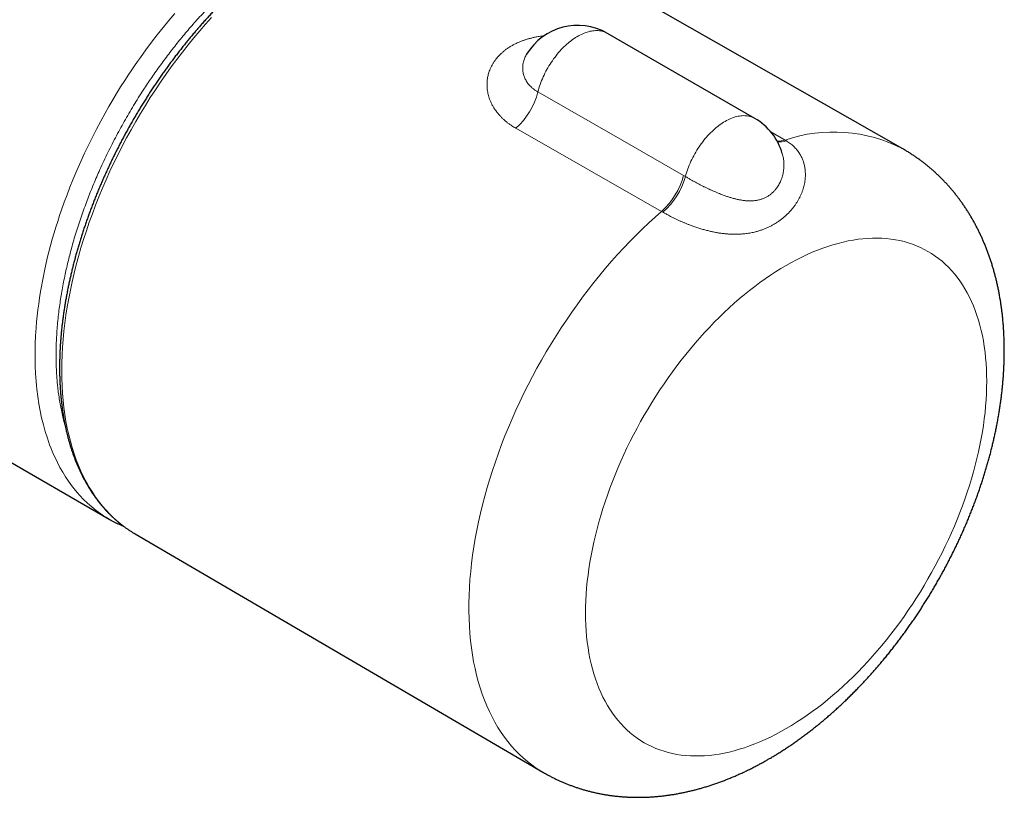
# Model space of a CAD drawing. Header units: millimetres. Extents: x 8 to 818, y 12 to 393.
# Tile 11 of 15: x 752 to 818, y 22 to 75. Entities that reach past the tile are written whole.
import ezdxf

# ---------------------------------------------------------------- set-up
doc = ezdxf.new("R2010")
doc.units = ezdxf.units.MM

msp = doc.modelspace()

# ---------------------------------------------------------------- linework, layer by layer
at = {"color": 7, "linetype": 'Continuous', "lineweight": 30}
for p, q in [((810.925, 65.983), (783.378, 81.69)), ((800.994, 68.022), (791.095, 73.737)), ((711.995, 67.457), (757.631, 41.111)), ((759.301, 40.162), (759.378, 40.116)), ((759.378, 40.116), (786.755, 24.116))]:
    msp.add_line(p, q, dxfattribs=at)
at = {"color": 252, "linetype": 'Continuous', "lineweight": 0}
for p, q in [((794.732, 61.783), (784.945, 67.362)), ((802.069, 67.116), (803.023, 66.569)), ((803.023, 66.569), (803.107, 66.52)), ((796.206, 64.194), (796.331, 64.121)), ((794.816, 61.733), (794.732, 61.783))]:
    msp.add_line(p, q, dxfattribs=at)
at = {"color": 252, "linetype": 'Continuous', "lineweight": 0, "flags": 128}
for points in [[(757.632, 41.111), (757.449, 41.22), (757.26, 41.339), (757.075, 41.464), (756.765, 41.689), (756.465, 41.93), (756.173, 42.187), (755.892, 42.459), (755.685, 42.676), (755.484, 42.901), (755.289, 43.136), (755.1, 43.379), (754.895, 43.663), (754.698, 43.957), (754.509, 44.262), (754.328, 44.578), (754.157, 44.905), (753.994, 45.241), (753.898, 45.453), (753.805, 45.669), (753.716, 45.889), (753.63, 46.112), (753.478, 46.544), (753.338, 46.987), (753.21, 47.443), (753.095, 47.911), (752.996, 48.378), (752.909, 48.854), (752.834, 49.342), (752.772, 49.839), (752.745, 50.101), (752.721, 50.364), (752.7, 50.631), (752.683, 50.899), (752.662, 51.39), (752.651, 51.888), (752.652, 52.393), (752.664, 52.907), (752.688, 53.427), (752.723, 53.953), (752.757, 54.353), (752.797, 54.757), (752.844, 55.163), (752.897, 55.573), (752.956, 55.985), (753.022, 56.4), (753.081, 56.745), (753.145, 57.091), (753.213, 57.439), (753.286, 57.788), (753.378, 58.209), (753.477, 58.631), (753.582, 59.054), (753.694, 59.48), (753.811, 59.907), (753.935, 60.334), (754.053, 60.723), (754.175, 61.111), (754.303, 61.501), (754.435, 61.89), (754.613, 62.394), (754.799, 62.897), (754.994, 63.4), (755.195, 63.903), (755.453, 64.518), (755.723, 65.132), (755.973, 65.679), (756.233, 66.223), (756.5, 66.765), (756.778, 67.306), (757.064, 67.845), (757.358, 68.379), (757.611, 68.824), (757.869, 69.265), (758.132, 69.703), (758.402, 70.139), (758.677, 70.572), (758.957, 71), (759.147, 71.284), (759.339, 71.566), (759.533, 71.846), (759.729, 72.124), (760.098, 72.635), (760.475, 73.139), (760.857, 73.635), (761.249, 74.125), (761.646, 74.607), (762.049, 75.08)], [(764.512, 74.801), (764.109, 74.353), (763.71, 73.896), (763.317, 73.43), (762.929, 72.956), (762.548, 72.473), (762.172, 71.982), (761.802, 71.484), (761.44, 70.978), (761.083, 70.466), (760.735, 69.947), (760.393, 69.421), (760.059, 68.89), (759.733, 68.354), (759.414, 67.812), (759.104, 67.265), (758.803, 66.714), (758.51, 66.16), (758.226, 65.601), (757.951, 65.039), (757.685, 64.475), (757.428, 63.908), (757.181, 63.339), (756.944, 62.768), (756.717, 62.196), (756.5, 61.623), (756.293, 61.049), (756.097, 60.476), (755.911, 59.902), (755.735, 59.33), (755.571, 58.758), (755.417, 58.188), (755.274, 57.62), (755.142, 57.054), (755.022, 56.49), (754.912, 55.93), (754.814, 55.373), (754.728, 54.819), (754.652, 54.27), (754.589, 53.726), (754.536, 53.186), (754.496, 52.652), (754.467, 52.123), (754.449, 51.6), (754.443, 51.084), (754.449, 50.574), (754.467, 50.071), (754.496, 49.576), (754.536, 49.089), (754.589, 48.609), (754.652, 48.138), (754.728, 47.676), (754.814, 47.223), (754.912, 46.779), (755.022, 46.345), (755.142, 45.921), (755.274, 45.507), (755.417, 45.104), (755.571, 44.711), (755.735, 44.329), (755.911, 43.959), (756.097, 43.601), (756.293, 43.254), (756.5, 42.919), (756.717, 42.597), (756.944, 42.287), (757.181, 41.99), (757.428, 41.706), (757.685, 41.435), (757.951, 41.177), (758.226, 40.933), (758.51, 40.703), (758.803, 40.486), (759.104, 40.284), (759.301, 40.162)], [(791.095, 73.737), (791.092, 73.738), (791.021, 73.776), (790.948, 73.81), (790.872, 73.839), (790.795, 73.864), (790.715, 73.885), (790.633, 73.901), (790.549, 73.913), (790.464, 73.921), (790.377, 73.924), (790.288, 73.923), (790.198, 73.917), (790.107, 73.907), (790.014, 73.892), (789.92, 73.873), (789.826, 73.85), (789.73, 73.822), (789.633, 73.79), (789.536, 73.754), (789.439, 73.713), (789.341, 73.668), (789.242, 73.62), (789.144, 73.567), (789.045, 73.51), (788.947, 73.449), (788.849, 73.384), (788.751, 73.316), (788.653, 73.244), (788.556, 73.168), (788.459, 73.088), (788.364, 73.006), (788.269, 72.92), (788.175, 72.83), (788.083, 72.738), (787.991, 72.643), (787.901, 72.545), (787.812, 72.444), (787.725, 72.34), (787.64, 72.234), (787.556, 72.125), (787.475, 72.015), (787.395, 71.902), (787.317, 71.787), (787.241, 71.67), (787.168, 71.552), (787.097, 71.432), (787.029, 71.31), (786.963, 71.188), (786.899, 71.064), (786.838, 70.939), (786.78, 70.814), (786.725, 70.688), (786.673, 70.561), (786.623, 70.434), (786.577, 70.307), (786.533, 70.18), (786.493, 70.053), (786.456, 69.926), (786.422, 69.799)], [(786.422, 69.799), (792.085, 66.555), (796.206, 64.194)], [(800.994, 68.022), (800.966, 68.038), (800.893, 68.074), (800.819, 68.107), (800.742, 68.135), (800.663, 68.158), (800.582, 68.177), (800.499, 68.192), (800.414, 68.202), (800.327, 68.208), (800.239, 68.209), (800.149, 68.206), (800.058, 68.198), (799.966, 68.186), (799.872, 68.169), (799.777, 68.148), (799.681, 68.123), (799.585, 68.093), (799.487, 68.058), (799.389, 68.02), (799.291, 67.977), (799.192, 67.93), (799.093, 67.879), (798.994, 67.824), (798.895, 67.765), (798.796, 67.701), (798.697, 67.634), (798.599, 67.564), (798.501, 67.489), (798.404, 67.411), (798.307, 67.329), (798.211, 67.244), (798.116, 67.156), (798.023, 67.064), (797.93, 66.97), (797.839, 66.872), (797.749, 66.772), (797.661, 66.669), (797.574, 66.563), (797.49, 66.455), (797.406, 66.344), (797.325, 66.231), (797.246, 66.117), (797.17, 66), (797.095, 65.881), (797.023, 65.761), (796.953, 65.64), (796.885, 65.517), (796.821, 65.393), (796.758, 65.268), (796.699, 65.142), (796.643, 65.015), (796.589, 64.888), (796.538, 64.76), (796.491, 64.632), (796.446, 64.504), (796.405, 64.376), (796.366, 64.248), (796.331, 64.121)], [(786.755, 24.116), (786.622, 24.195), (786.314, 24.393), (786.015, 24.605), (785.724, 24.831), (785.443, 25.071), (785.17, 25.325), (784.907, 25.592), (784.654, 25.872), (784.411, 26.166), (784.177, 26.473), (783.954, 26.792), (783.74, 27.124), (783.537, 27.468), (783.345, 27.824), (783.164, 28.193), (782.993, 28.572), (782.833, 28.963), (782.684, 29.365), (782.546, 29.778), (782.42, 30.201), (782.304, 30.635), (782.201, 31.078), (782.108, 31.531), (782.027, 31.993), (781.958, 32.464), (781.9, 32.944), (781.854, 33.432), (781.82, 33.928), (781.798, 34.432), (781.787, 34.943), (781.788, 35.461), (781.8, 35.985), (781.825, 36.516), (781.861, 37.052), (781.909, 37.594), (781.968, 38.142), (782.039, 38.693), (782.122, 39.25), (782.216, 39.81), (782.321, 40.374), (782.438, 40.941), (782.567, 41.51), (782.706, 42.082), (782.857, 42.657), (783.018, 43.233), (783.191, 43.81), (783.374, 44.387), (783.568, 44.966), (783.773, 45.544), (783.987, 46.122), (784.212, 46.7), (784.448, 47.276), (784.693, 47.85), (784.947, 48.423), (785.212, 48.993), (785.486, 49.561), (785.769, 50.125), (786.061, 50.686), (786.361, 51.243), (786.671, 51.796), (786.988, 52.344), (787.314, 52.887), (787.648, 53.425), (787.99, 53.957), (788.339, 54.483), (788.695, 55.002), (789.059, 55.515), (789.429, 56.02), (789.805, 56.518), (790.188, 57.008), (790.577, 57.489), (790.971, 57.962), (791.371, 58.426), (791.776, 58.881), (792.186, 59.327), (792.601, 59.762), (793.019, 60.188), (793.442, 60.603), (793.869, 61.007), (794.299, 61.401), (794.732, 61.783)], [(803.093, 27.039), (803.446, 27.248), (803.798, 27.467), (804.15, 27.697), (804.501, 27.937), (804.851, 28.187), (805.2, 28.447), (805.548, 28.716), (805.894, 28.995), (806.238, 29.284), (806.579, 29.581), (806.919, 29.888), (807.256, 30.203), (807.59, 30.527), (807.921, 30.859), (808.248, 31.199), (808.572, 31.547), (808.892, 31.902), (809.209, 32.265), (809.521, 32.634), (809.828, 33.011), (810.132, 33.394), (810.43, 33.784), (810.723, 34.179), (811.011, 34.581), (811.294, 34.987), (811.571, 35.399), (811.842, 35.816), (812.107, 36.238), (812.366, 36.664), (812.618, 37.094), (812.864, 37.528), (813.104, 37.965), (813.336, 38.405), (813.562, 38.848), (813.78, 39.294), (813.991, 39.742), (814.195, 40.193), (814.391, 40.644), (814.579, 41.097), (814.759, 41.551), (814.932, 42.006), (815.096, 42.461), (815.252, 42.917), (815.399, 43.372), (815.539, 43.826), (815.669, 44.28), (815.791, 44.732), (815.905, 45.184), (816.009, 45.633), (816.105, 46.08), (816.192, 46.525), (816.27, 46.967), (816.338, 47.406), (816.398, 47.842), (816.449, 48.274), (816.49, 48.703), (816.522, 49.127), (816.546, 49.546), (816.559, 49.961), (816.564, 50.371), (816.559, 50.776), (816.546, 51.175), (816.522, 51.568), (816.49, 51.955), (816.449, 52.335), (816.398, 52.709), (816.338, 53.076), (816.27, 53.435), (816.192, 53.788), (816.105, 54.132), (816.009, 54.469), (815.905, 54.798), (815.791, 55.118), (815.669, 55.429), (815.539, 55.732), (815.399, 56.026), (815.252, 56.311), (815.096, 56.586), (814.932, 56.851), (814.759, 57.107), (814.579, 57.353), (814.391, 57.589), (814.195, 57.814), (813.991, 58.029), (813.78, 58.234), (813.562, 58.428), (813.336, 58.611), (813.104, 58.783), (812.864, 58.943), (812.618, 59.093), (812.366, 59.231), (812.107, 59.358), (811.842, 59.474), (811.571, 59.578), (811.294, 59.67), (811.011, 59.75), (810.723, 59.819), (810.43, 59.876), (810.132, 59.921), (809.828, 59.955), (809.521, 59.976), (809.209, 59.985), (808.892, 59.983), (808.572, 59.969), (808.248, 59.942), (807.921, 59.904), (807.59, 59.854), (807.256, 59.792), (806.919, 59.718), (806.579, 59.633), (806.238, 59.536), (805.894, 59.427), (805.548, 59.307), (805.2, 59.175), (804.851, 59.032), (804.501, 58.878), (804.15, 58.713), (803.798, 58.536), (803.446, 58.349), (803.093, 58.15), (802.74, 57.941), (802.388, 57.722), (802.036, 57.492), (801.685, 57.252), (801.335, 57.002), (800.986, 56.742), (800.638, 56.473), (800.292, 56.194), (799.948, 55.905), (799.606, 55.608), (799.267, 55.301), (798.93, 54.986), (798.596, 54.662), (798.265, 54.33), (797.938, 53.99), (797.614, 53.642), (797.293, 53.287), (796.977, 52.924), (796.665, 52.555), (796.357, 52.178), (796.054, 51.795), (795.756, 51.405), (795.463, 51.01), (795.175, 50.608), (794.892, 50.202), (794.615, 49.79), (794.344, 49.373), (794.079, 48.951), (793.82, 48.525), (793.567, 48.095), (793.321, 47.661), (793.082, 47.224), (792.849, 46.784), (792.624, 46.341), (792.406, 45.895), (792.195, 45.447), (791.991, 44.996), (791.795, 44.545), (791.607, 44.092), (791.427, 43.638), (791.254, 43.183), (791.09, 42.728), (790.934, 42.272), (790.786, 41.817), (790.647, 41.363), (790.517, 40.909), (790.395, 40.457), (790.281, 40.005), (790.177, 39.556), (790.081, 39.109), (789.994, 38.664), (789.916, 38.222), (789.847, 37.783), (789.788, 37.347), (789.737, 36.915), (789.696, 36.486), (789.663, 36.062), (789.64, 35.643), (789.626, 35.228), (789.622, 34.818), (789.626, 34.413), (789.64, 34.014), (789.663, 33.621), (789.696, 33.234), (789.737, 32.854), (789.788, 32.48), (789.847, 32.113), (789.916, 31.754), (789.994, 31.401), (790.081, 31.057), (790.177, 30.72), (790.281, 30.391), (790.395, 30.071), (790.517, 29.76), (790.647, 29.457), (790.786, 29.163), (790.934, 28.878), (791.09, 28.603), (791.254, 28.338), (791.427, 28.082), (791.607, 27.836), (791.795, 27.6), (791.991, 27.375), (792.195, 27.16), (792.406, 26.955), (792.624, 26.761), (792.849, 26.578), (793.082, 26.406), (793.321, 26.246), (793.567, 26.096), (793.82, 25.958), (794.079, 25.831), (794.344, 25.715), (794.615, 25.611), (794.892, 25.519), (795.175, 25.438), (795.463, 25.37), (795.756, 25.313), (796.054, 25.268), (796.357, 25.234), (796.665, 25.213), (796.977, 25.204), (797.293, 25.206), (797.614, 25.22), (797.938, 25.247), (798.265, 25.285), (798.596, 25.335), (798.93, 25.397), (799.267, 25.471), (799.606, 25.556), (799.948, 25.653), (800.292, 25.762), (800.638, 25.882), (800.986, 26.014), (801.335, 26.157), (801.685, 26.311), (802.036, 26.476), (802.388, 26.653), (802.74, 26.84), (803.093, 27.039)]]:
    msp.add_lwpolyline(points, dxfattribs=at)
at = {"color": 7, "linetype": 'Continuous', "lineweight": 30}
for centre, start, end in [((789.095, 70.272), 60.00268, 148.98771), ((798.994, 64.558), 16.1453, 60.00268)]:
    msp.add_arc(centre, 4, start, end, dxfattribs=at)
at = {"color": 252, "linetype": 'Continuous', "lineweight": 0}
for centre, radius, start, end in [((781.649, 71.026), 4.928, 311.96435, 345.58027), ((806.291, 57.056), 10.058, 62.5642, 108.95853), ((802.592, 67.992), 1.487, 265.9123, 286.84966), ((802.672, 67.883), 1.431, 263.56546, 287.68447), ((791.439, 65.451), 4.93, 311.92135, 345.23591), ((791.52, 65.5), 5.005, 311.18731, 344.00717)]:
    msp.add_arc(centre, radius, start, end, dxfattribs=at)
for points, knots in [([(790.749, 89.132), (790.446, 89.027), (789.84, 88.816), (788.827, 88.454), (787.711, 88.045), (786.49, 87.586), (785.255, 87.108), (784.003, 86.611), (782.737, 86.094), (781.454, 85.557), (780.156, 85), (778.843, 84.421), (777.564, 83.843), (776.321, 83.269), (775.112, 82.699), (774.031, 82.178), (773.079, 81.711), (772.336, 81.341), (771.675, 81.011), (771.139, 80.738), (770.644, 80.472), (770.193, 80.214), (769.741, 79.941), (769.302, 79.662), (768.878, 79.378), (768.466, 79.092), (768.045, 78.786), (767.614, 78.46), (767.173, 78.112), (766.735, 77.752), (766.332, 77.407), (765.963, 77.08), (765.628, 76.774), (765.278, 76.446), (764.915, 76.094), (764.539, 75.717), (764.166, 75.331), (763.797, 74.937), (763.44, 74.544), (763.096, 74.153), (762.763, 73.764), (762.434, 73.369), (762.109, 72.967), (761.787, 72.557), (761.469, 72.141), (761.156, 71.718), (760.853, 71.299), (760.56, 70.882), (760.278, 70.468), (759.98, 70.02), (759.668, 69.536), (759.344, 69.016), (759.028, 68.491), (758.721, 67.96), (758.417, 67.418), (758.119, 66.866), (757.827, 66.302), (757.544, 65.734), (757.271, 65.164), (757.021, 64.62), (756.793, 64.103), (756.586, 63.613), (756.385, 63.123), (756.193, 62.631), (756.002, 62.123), (755.813, 61.598), (755.629, 61.056), (755.454, 60.514), (755.289, 59.973), (755.14, 59.455), (755.007, 58.96), (754.887, 58.489), (754.776, 58.02), (754.669, 57.535), (754.566, 57.035), (754.471, 56.521), (754.385, 56.01), (754.309, 55.503), (754.241, 54.979), (754.182, 54.44), (754.133, 53.887), (754.098, 53.357), (754.075, 52.85), (754.064, 52.366), (754.064, 51.887), (754.074, 51.414), (754.093, 50.97), (754.121, 50.553), (754.156, 50.162), (754.201, 49.748), (754.259, 49.314), (754.332, 48.862), (754.417, 48.418), (754.513, 47.984), (754.603, 47.619), (754.666, 47.404), (754.689, 47.326)], [0, 0, 0, 0, 0.018303, 0.036605, 0.061053, 0.085502, 0.10995, 0.135218, 0.160486, 0.185754, 0.211858, 0.237963, 0.264067, 0.28802, 0.311973, 0.335925, 0.352232, 0.368538, 0.379995, 0.391451, 0.400366, 0.409285, 0.418205, 0.42712, 0.435277, 0.443434, 0.451591, 0.460428, 0.469268, 0.478108, 0.486944, 0.493832, 0.50072, 0.507608, 0.515519, 0.523433, 0.531349, 0.539263, 0.547174, 0.554546, 0.561919, 0.569293, 0.576665, 0.584099, 0.591535, 0.598971, 0.606406, 0.613433, 0.620462, 0.627489, 0.636045, 0.644606, 0.653169, 0.66173, 0.670286, 0.679163, 0.688045, 0.696928, 0.70581, 0.714686, 0.722211, 0.729739, 0.737269, 0.744797, 0.752322, 0.760605, 0.768892, 0.777181, 0.785468, 0.793752, 0.801016, 0.808282, 0.815548, 0.822813, 0.830875, 0.838942, 0.847009, 0.855076, 0.863139, 0.87216, 0.881182, 0.890203, 0.898376, 0.906553, 0.914732, 0.922908, 0.931081, 0.938136, 0.945191, 0.952245, 0.960823, 0.969405, 0.977989, 0.986571, 0.995148, 1, 1, 1, 1]), ([(784.945, 67.362), (784.898, 67.389), (784.804, 67.444), (784.654, 67.54), (784.494, 67.651), (784.328, 67.778), (784.169, 67.911), (784.02, 68.05), (783.879, 68.194), (783.752, 68.339), (783.638, 68.483), (783.525, 68.642), (783.411, 68.823), (783.303, 69.026), (783.218, 69.216), (783.153, 69.393), (783.104, 69.553), (783.065, 69.713), (783.032, 69.891), (783.009, 70.089), (783.002, 70.306), (783.011, 70.505), (783.032, 70.686), (783.059, 70.838), (783.092, 70.978), (783.133, 71.12), (783.188, 71.276), (783.26, 71.443), (783.343, 71.607), (783.439, 71.768), (783.546, 71.925), (783.655, 72.065), (783.762, 72.188), (783.876, 72.309), (784.011, 72.437), (784.169, 72.57), (784.338, 72.697), (784.518, 72.817), (784.708, 72.93), (784.883, 73.022), (785.039, 73.097), (785.189, 73.163), (785.358, 73.23), (785.548, 73.298), (785.743, 73.359), (785.942, 73.413), (786.145, 73.462), (786.334, 73.501), (786.509, 73.531), (786.673, 73.557), (786.785, 73.57), (786.844, 73.577)], [0, 0, 0, 0, 0.01641, 0.032821, 0.054816, 0.07682, 0.098815, 0.120971, 0.143136, 0.165291, 0.1853, 0.20531, 0.232215, 0.259138, 0.286043, 0.30641, 0.326778, 0.346554, 0.366331, 0.392939, 0.419566, 0.446173, 0.466332, 0.486491, 0.502619, 0.518747, 0.540391, 0.562047, 0.583692, 0.605542, 0.627404, 0.649253, 0.665672, 0.68209, 0.704148, 0.726218, 0.748275, 0.770569, 0.792877, 0.815171, 0.829354, 0.843538, 0.86243, 0.88133, 0.900222, 0.919, 0.937787, 0.956565, 0.970632, 0.984699, 1, 1, 1, 1]), ([(785.667, 72.333), (785.658, 72.318), (785.623, 72.261), (785.571, 72.159), (785.515, 72.027), (785.467, 71.885), (785.43, 71.736), (785.406, 71.577), (785.398, 71.418), (785.404, 71.259), (785.425, 71.11), (785.456, 70.973), (785.495, 70.848), (785.544, 70.725), (785.603, 70.605), (785.673, 70.487), (785.757, 70.366), (785.859, 70.242), (785.98, 70.119), (786.115, 70.004), (786.261, 69.896), (786.368, 69.831), (786.422, 69.799)], [0, 0, 0, 0, 0.017738, 0.067104, 0.116615, 0.165941, 0.222192, 0.278665, 0.335015, 0.391597, 0.448197, 0.493784, 0.539514, 0.585378, 0.631407, 0.677577, 0.723906, 0.778858, 0.834064, 0.889184, 0.944567, 1, 1, 1, 1]), ([(803.107, 66.52), (803.152, 66.493), (803.241, 66.438), (803.368, 66.348), (803.489, 66.252), (803.603, 66.148), (803.711, 66.038), (803.812, 65.922), (803.905, 65.8), (803.986, 65.681), (804.054, 65.566), (804.112, 65.457), (804.165, 65.345), (804.212, 65.229), (804.253, 65.112), (804.29, 64.992), (804.32, 64.871), (804.345, 64.747), (804.364, 64.622), (804.379, 64.481), (804.388, 64.324), (804.387, 64.152), (804.376, 63.98), (804.356, 63.807), (804.326, 63.634), (804.287, 63.463), (804.239, 63.293), (804.18, 63.119), (804.109, 62.94), (804.026, 62.759), (803.934, 62.582), (803.832, 62.409), (803.722, 62.241), (803.603, 62.078), (803.477, 61.92), (803.339, 61.763), (803.188, 61.608), (803.025, 61.456), (802.855, 61.311), (802.677, 61.175), (802.493, 61.047), (802.302, 60.928), (802.106, 60.818), (801.904, 60.717), (801.697, 60.626), (801.484, 60.544), (801.266, 60.471), (801.066, 60.415), (800.886, 60.372), (800.726, 60.339), (800.565, 60.311), (800.4, 60.287), (800.234, 60.269), (800.065, 60.255), (799.894, 60.246), (799.699, 60.242), (799.48, 60.245), (799.234, 60.257), (798.985, 60.278), (798.733, 60.308), (798.478, 60.348), (798.22, 60.396), (797.958, 60.453), (797.695, 60.519), (797.431, 60.592), (797.166, 60.673), (796.903, 60.762), (796.667, 60.847), (796.459, 60.927), (796.279, 61), (796.1, 61.076), (795.924, 61.153), (795.751, 61.233), (795.58, 61.316), (795.414, 61.399), (795.267, 61.476), (795.138, 61.546), (795.028, 61.608), (794.92, 61.671), (794.85, 61.713), (794.816, 61.733)], [0, 0, 0, 0, 0.011063, 0.022126, 0.033296, 0.044466, 0.055745, 0.067023, 0.078411, 0.089798, 0.099014, 0.108229, 0.1175, 0.12677, 0.136094, 0.145418, 0.154793, 0.164169, 0.173588, 0.183019, 0.195699, 0.208407, 0.221141, 0.2339, 0.246684, 0.25949, 0.272319, 0.285169, 0.299493, 0.313845, 0.328221, 0.342622, 0.357045, 0.371491, 0.385958, 0.400446, 0.416376, 0.432332, 0.448313, 0.464319, 0.48035, 0.496406, 0.512403, 0.528424, 0.54447, 0.56054, 0.576637, 0.592759, 0.603923, 0.615087, 0.626288, 0.637489, 0.648731, 0.659973, 0.671259, 0.682544, 0.698122, 0.713732, 0.729379, 0.745062, 0.760787, 0.776555, 0.792501, 0.808499, 0.824552, 0.840664, 0.856838, 0.87308, 0.884515, 0.895949, 0.907489, 0.919029, 0.930683, 0.942336, 0.95411, 0.965885, 0.974383, 0.982894, 0.991441, 1, 1, 1, 1]), ([(796.331, 64.121), (796.391, 64.085), (796.51, 64.014), (796.685, 63.913), (796.851, 63.821), (797.005, 63.736), (797.163, 63.651), (797.325, 63.567), (797.491, 63.482), (797.66, 63.398), (797.83, 63.316), (798.001, 63.236), (798.173, 63.159), (798.346, 63.083), (798.52, 63.01), (798.696, 62.94), (798.872, 62.873), (799.063, 62.804), (799.268, 62.736), (799.487, 62.67), (799.706, 62.612), (799.924, 62.564), (800.146, 62.525), (800.371, 62.497), (800.56, 62.486), (800.71, 62.485), (800.822, 62.488), (800.932, 62.496), (801.041, 62.508), (801.148, 62.526), (801.254, 62.547), (801.357, 62.574), (801.459, 62.606), (801.559, 62.643), (801.658, 62.685), (801.753, 62.732), (801.846, 62.784), (801.935, 62.841), (802.021, 62.901), (802.103, 62.967), (802.183, 63.037), (802.259, 63.112), (802.332, 63.191), (802.402, 63.274), (802.478, 63.373), (802.557, 63.492), (802.637, 63.631), (802.708, 63.775), (802.77, 63.925), (802.823, 64.079), (802.867, 64.236), (802.901, 64.395), (802.925, 64.554), (802.94, 64.712), (802.946, 64.871), (802.944, 65.03), (802.932, 65.189), (802.91, 65.347), (802.88, 65.508), (802.851, 65.615), (802.836, 65.671)], [0, 0, 0, 0, 0.024198, 0.048499, 0.066926, 0.085398, 0.103916, 0.122478, 0.141086, 0.159739, 0.178437, 0.196591, 0.214785, 0.233021, 0.251298, 0.269617, 0.287977, 0.306378, 0.32907, 0.35184, 0.374692, 0.397627, 0.420649, 0.445342, 0.470156, 0.482631, 0.495106, 0.507653, 0.5202, 0.5326, 0.544999, 0.557482, 0.569965, 0.582538, 0.59511, 0.607779, 0.620447, 0.632827, 0.645208, 0.657679, 0.670151, 0.682712, 0.695273, 0.707921, 0.720568, 0.739019, 0.757529, 0.776096, 0.794716, 0.813388, 0.83211, 0.85088, 0.869134, 0.88743, 0.905769, 0.924149, 0.942571, 0.961035, 0.979541, 1, 1, 1, 1])]:
    msp.add_open_spline(points, degree=3, knots=knots, dxfattribs=at)
at = {"color": 7, "linetype": 'Continuous', "lineweight": 30}
for points, knots in [([(771.167, 80.504), (771.126, 80.481), (771.009, 80.413), (770.815, 80.297), (770.585, 80.157), (770.355, 80.013), (770.125, 79.866), (769.895, 79.715), (769.666, 79.561), (769.437, 79.404), (769.208, 79.243), (768.98, 79.079), (768.753, 78.911), (768.525, 78.741), (768.299, 78.567), (768.073, 78.39), (767.847, 78.21), (767.623, 78.026), (767.399, 77.84), (767.176, 77.65), (766.953, 77.458), (766.731, 77.262), (766.511, 77.064), (766.291, 76.862), (766.072, 76.658), (765.854, 76.451), (765.637, 76.241), (765.421, 76.028), (765.207, 75.813), (764.993, 75.595), (764.78, 75.374), (764.569, 75.151), (764.359, 74.925), (764.151, 74.696), (763.943, 74.465), (763.737, 74.232), (763.532, 73.996), (763.329, 73.758), (763.127, 73.518), (762.927, 73.275), (762.728, 73.03), (762.531, 72.783), (762.336, 72.534), (762.142, 72.282), (761.95, 72.029), (761.759, 71.774), (761.57, 71.516), (761.383, 71.257), (761.198, 70.996), (761.015, 70.733), (760.833, 70.468), (760.654, 70.202), (760.476, 69.934), (760.3, 69.664), (760.126, 69.393), (759.955, 69.12), (759.785, 68.846), (759.618, 68.57), (759.452, 68.293), (759.289, 68.014), (759.128, 67.735), (758.969, 67.454), (758.813, 67.172), (758.658, 66.888), (758.506, 66.604), (758.356, 66.319), (758.209, 66.032), (758.064, 65.745), (757.921, 65.457), (757.781, 65.168), (757.643, 64.878), (757.508, 64.587), (757.375, 64.296), (757.245, 64.005), (757.117, 63.712), (756.992, 63.419), (756.87, 63.126), (756.75, 62.832), (756.633, 62.538), (756.518, 62.244), (756.406, 61.949), (756.297, 61.654), (756.19, 61.359), (756.086, 61.064), (755.985, 60.769), (755.887, 60.474), (755.792, 60.179), (755.699, 59.884), (755.609, 59.589), (755.522, 59.295), (755.438, 59.001), (755.357, 58.707), (755.279, 58.413), (755.203, 58.12), (755.131, 57.827), (755.061, 57.535), (754.995, 57.244), (754.931, 56.953), (754.871, 56.662), (754.813, 56.373), (754.758, 56.084), (754.707, 55.796), (754.658, 55.509), (754.613, 55.223), (754.57, 54.938), (754.531, 54.655), (754.494, 54.372), (754.461, 54.09), (754.431, 53.809), (754.403, 53.53), (754.379, 53.252), (754.358, 52.976), (754.341, 52.7), (754.326, 52.427), (754.314, 52.154), (754.306, 51.884), (754.3, 51.614), (754.298, 51.347), (754.299, 51.081), (754.303, 50.817), (754.31, 50.555), (754.32, 50.294), (754.334, 50.036), (754.35, 49.779), (754.37, 49.525), (754.393, 49.272), (754.418, 49.021), (754.447, 48.773), (754.48, 48.527), (754.515, 48.283), (754.553, 48.041), (754.595, 47.801), (754.639, 47.564), (754.687, 47.33), (754.738, 47.097), (754.792, 46.868), (754.849, 46.64), (754.909, 46.416), (754.972, 46.194), (755.038, 45.974), (755.107, 45.758), (755.179, 45.544), (755.254, 45.333), (755.333, 45.124), (755.414, 44.919), (755.498, 44.716), (755.585, 44.517), (755.675, 44.32), (755.768, 44.127), (755.863, 43.936), (755.962, 43.749), (756.063, 43.565), (756.168, 43.384), (756.275, 43.206), (756.385, 43.032), (756.497, 42.861), (756.613, 42.693), (756.731, 42.528), (756.851, 42.367), (756.975, 42.21), (757.101, 42.055), (757.229, 41.905), (757.36, 41.757), (757.494, 41.613), (757.63, 41.473), (757.769, 41.337), (757.91, 41.203), (758.053, 41.074), (758.199, 40.948), (758.348, 40.826), (758.498, 40.707), (758.651, 40.592), (758.807, 40.481), (758.964, 40.374), (759.124, 40.27), (759.235, 40.2), (759.294, 40.166), (759.298, 40.164)], [0, 0, 0, 0, 0.003049, 0.008831, 0.014612, 0.020393, 0.026174, 0.031954, 0.037735, 0.043514, 0.049294, 0.055073, 0.060852, 0.06663, 0.072408, 0.078186, 0.083963, 0.089739, 0.095516, 0.101291, 0.107067, 0.112842, 0.118616, 0.124391, 0.130164, 0.135938, 0.141711, 0.147483, 0.153255, 0.159027, 0.164799, 0.17057, 0.17634, 0.182111, 0.187881, 0.193651, 0.19942, 0.205189, 0.210958, 0.216727, 0.222495, 0.228263, 0.234031, 0.239799, 0.245566, 0.251334, 0.257101, 0.262868, 0.268635, 0.274401, 0.280168, 0.285934, 0.2917, 0.297466, 0.303232, 0.308998, 0.314764, 0.32053, 0.326296, 0.332062, 0.337828, 0.343594, 0.349359, 0.355125, 0.360891, 0.366657, 0.372423, 0.378189, 0.383956, 0.389722, 0.395488, 0.401255, 0.407022, 0.412789, 0.418556, 0.424323, 0.43009, 0.435858, 0.441626, 0.447394, 0.453162, 0.458931, 0.464699, 0.470468, 0.476238, 0.482008, 0.487778, 0.493548, 0.499319, 0.50509, 0.510861, 0.516633, 0.522405, 0.528177, 0.53395, 0.539724, 0.545497, 0.551271, 0.557046, 0.562821, 0.568597, 0.574372, 0.580149, 0.585925, 0.591703, 0.59748, 0.603258, 0.609037, 0.614816, 0.620595, 0.626375, 0.632155, 0.637936, 0.643717, 0.649498, 0.65528, 0.661062, 0.666844, 0.672627, 0.67841, 0.684193, 0.689976, 0.695759, 0.701542, 0.707325, 0.713108, 0.718891, 0.724674, 0.730456, 0.736238, 0.742019, 0.7478, 0.75358, 0.759359, 0.765137, 0.770914, 0.77669, 0.782464, 0.788237, 0.794008, 0.799778, 0.805545, 0.81131, 0.817073, 0.822834, 0.828592, 0.834346, 0.840098, 0.845847, 0.851592, 0.857334, 0.863072, 0.868806, 0.874537, 0.880263, 0.885985, 0.891703, 0.897416, 0.903126, 0.908831, 0.914531, 0.920227, 0.925919, 0.931607, 0.937291, 0.942971, 0.948647, 0.95432, 0.959989, 0.965656, 0.971319, 0.97698, 0.98264, 0.988297, 0.993953, 0.999608, 1, 1, 1, 1]), ([(801.896, 24.983), (801.943, 25.01), (802.074, 25.087), (802.29, 25.215), (802.542, 25.369), (802.793, 25.527), (803.043, 25.689), (803.292, 25.854), (803.54, 26.023), (803.787, 26.195), (804.032, 26.371), (804.277, 26.55), (804.52, 26.732), (804.761, 26.917), (805.002, 27.106), (805.24, 27.298), (805.478, 27.493), (805.714, 27.691), (805.948, 27.892), (806.181, 28.096), (806.413, 28.303), (806.642, 28.513), (806.871, 28.725), (807.097, 28.941), (807.322, 29.159), (807.545, 29.38), (807.767, 29.603), (807.986, 29.829), (808.204, 30.057), (808.42, 30.288), (808.635, 30.522), (808.847, 30.758), (809.057, 30.996), (809.266, 31.237), (809.473, 31.479), (809.678, 31.725), (809.88, 31.972), (810.081, 32.221), (810.28, 32.473), (810.477, 32.726), (810.671, 32.982), (810.864, 33.24), (811.055, 33.499), (811.243, 33.761), (811.429, 34.024), (811.613, 34.289), (811.795, 34.556), (811.974, 34.825), (812.152, 35.095), (812.327, 35.367), (812.5, 35.641), (812.67, 35.916), (812.838, 36.192), (813.004, 36.471), (813.167, 36.75), (813.328, 37.031), (813.486, 37.314), (813.642, 37.597), (813.796, 37.882), (813.947, 38.169), (814.095, 38.456), (814.241, 38.744), (814.384, 39.034), (814.525, 39.325), (814.663, 39.617), (814.798, 39.909), (814.931, 40.203), (815.06, 40.498), (815.188, 40.793), (815.312, 41.089), (815.434, 41.386), (815.553, 41.684), (815.669, 41.983), (815.782, 42.282), (815.892, 42.582), (815.999, 42.882), (816.104, 43.183), (816.205, 43.484), (816.304, 43.786), (816.399, 44.088), (816.492, 44.391), (816.581, 44.694), (816.668, 44.997), (816.751, 45.301), (816.831, 45.604), (816.908, 45.908), (816.981, 46.212), (817.052, 46.516), (817.119, 46.82), (817.183, 47.124), (817.244, 47.428), (817.301, 47.732), (817.355, 48.036), (817.406, 48.339), (817.453, 48.643), (817.497, 48.946), (817.538, 49.248), (817.574, 49.55), (817.608, 49.852), (817.638, 50.153), (817.664, 50.454), (817.687, 50.754), (817.706, 51.053), (817.721, 51.351), (817.733, 51.649), (817.741, 51.945), (817.745, 52.241), (817.746, 52.536), (817.743, 52.829), (817.736, 53.122), (817.725, 53.413), (817.71, 53.702), (817.692, 53.991), (817.67, 54.277), (817.644, 54.562), (817.614, 54.846), (817.58, 55.128), (817.543, 55.407), (817.502, 55.685), (817.456, 55.961), (817.407, 56.235), (817.355, 56.506), (817.298, 56.776), (817.238, 57.043), (817.173, 57.307), (817.106, 57.569), (817.034, 57.829), (816.959, 58.085), (816.88, 58.339), (816.797, 58.591), (816.711, 58.839), (816.621, 59.085), (816.528, 59.328), (816.431, 59.568), (816.331, 59.804), (816.227, 60.038), (816.12, 60.269), (816.01, 60.496), (815.896, 60.721), (815.779, 60.942), (815.659, 61.16), (815.536, 61.374), (815.409, 61.585), (815.279, 61.794), (815.146, 61.998), (815.011, 62.2), (814.872, 62.398), (814.73, 62.592), (814.585, 62.783), (814.438, 62.971), (814.287, 63.155), (814.134, 63.336), (813.978, 63.513), (813.819, 63.687), (813.657, 63.858), (813.493, 64.024), (813.326, 64.188), (813.157, 64.347), (812.985, 64.503), (812.81, 64.656), (812.633, 64.805), (812.454, 64.95), (812.272, 65.092), (812.088, 65.229), (811.901, 65.364), (811.712, 65.494), (811.521, 65.621), (811.328, 65.744), (811.132, 65.863), (810.998, 65.942), (810.928, 65.981), (810.925, 65.983)], [0, 0, 0, 0, 0.003434, 0.009618, 0.015801, 0.021986, 0.028172, 0.034358, 0.040543, 0.046727, 0.052909, 0.059089, 0.065266, 0.07144, 0.077611, 0.083779, 0.089942, 0.096102, 0.102257, 0.108408, 0.114554, 0.120696, 0.126834, 0.132966, 0.139094, 0.145218, 0.151337, 0.157451, 0.163561, 0.169666, 0.175767, 0.181864, 0.187957, 0.194046, 0.200132, 0.206213, 0.212291, 0.218366, 0.224437, 0.230506, 0.236571, 0.242634, 0.248694, 0.254752, 0.260808, 0.266862, 0.272914, 0.278965, 0.285014, 0.291062, 0.297109, 0.303155, 0.309201, 0.315246, 0.321291, 0.327336, 0.333381, 0.339426, 0.345472, 0.351519, 0.357567, 0.363615, 0.369665, 0.375717, 0.38177, 0.387825, 0.393882, 0.399942, 0.406004, 0.412068, 0.418136, 0.424206, 0.43028, 0.436357, 0.442437, 0.448522, 0.45461, 0.460702, 0.466799, 0.472899, 0.479005, 0.485114, 0.491229, 0.497348, 0.503472, 0.509601, 0.515736, 0.521875, 0.528019, 0.534169, 0.540323, 0.546483, 0.552647, 0.558817, 0.564991, 0.57117, 0.577353, 0.58354, 0.589732, 0.595926, 0.602125, 0.608326, 0.614529, 0.620734, 0.626941, 0.633148, 0.639355, 0.645561, 0.651766, 0.657968, 0.664166, 0.670361, 0.676549, 0.682732, 0.688907, 0.695073, 0.70123, 0.707376, 0.71351, 0.71963, 0.725737, 0.731828, 0.737903, 0.74396, 0.749998, 0.756017, 0.762016, 0.767993, 0.773948, 0.779881, 0.78579, 0.791675, 0.797536, 0.803373, 0.809184, 0.814971, 0.820732, 0.826468, 0.832179, 0.837865, 0.843526, 0.849163, 0.854776, 0.860365, 0.865932, 0.871476, 0.876997, 0.882498, 0.887978, 0.893438, 0.898879, 0.904302, 0.909707, 0.915095, 0.920467, 0.925824, 0.931168, 0.936497, 0.941815, 0.947121, 0.952416, 0.957702, 0.962979, 0.968248, 0.973511, 0.978767, 0.984019, 0.989266, 0.994511, 0.999753, 1, 1, 1, 1]), ([(757.631, 41.112), (757.666, 41.092), (757.756, 41.04), (757.905, 40.959), (758.077, 40.87), (758.251, 40.785), (758.409, 40.713), (758.529, 40.66), (758.587, 40.636), (758.604, 40.628)], [0, 0, 0, 0, 0.1095414, 0.2880682, 0.4664554, 0.6447755, 0.8230983, 0.9470761, 1, 1, 1, 1]), ([(786.756, 24.116), (786.79, 24.096), (786.889, 24.038), (787.057, 23.945), (787.259, 23.837), (787.463, 23.733), (787.669, 23.632), (787.877, 23.536), (788.086, 23.444), (788.298, 23.355), (788.511, 23.271), (788.727, 23.19), (788.944, 23.114), (789.162, 23.041), (789.383, 22.972), (789.605, 22.907), (789.829, 22.847), (790.054, 22.79), (790.281, 22.737), (790.51, 22.689), (790.74, 22.644), (790.971, 22.604), (791.204, 22.568), (791.438, 22.536), (791.674, 22.508), (791.911, 22.484), (792.15, 22.464), (792.389, 22.449), (792.63, 22.438), (792.872, 22.431), (793.116, 22.428), (793.36, 22.429), (793.606, 22.435), (793.853, 22.445), (794.101, 22.46), (794.35, 22.479), (794.6, 22.502), (794.851, 22.529), (795.102, 22.561), (795.355, 22.597), (795.608, 22.638), (795.863, 22.683), (796.118, 22.732), (796.373, 22.786), (796.63, 22.844), (796.886, 22.907), (797.144, 22.974), (797.401, 23.046), (797.659, 23.122), (797.918, 23.202), (798.176, 23.287), (798.435, 23.376), (798.694, 23.469), (798.953, 23.567), (799.212, 23.669), (799.471, 23.775), (799.729, 23.886), (799.988, 24.001), (800.246, 24.119), (800.503, 24.242), (800.76, 24.369), (801.017, 24.501), (801.273, 24.636), (801.528, 24.775), (801.736, 24.891), (801.858, 24.961), (801.896, 24.983)], [0, 0, 0, 0, 0.007582, 0.022284, 0.036985, 0.051686, 0.066392, 0.081103, 0.095824, 0.110556, 0.125303, 0.140067, 0.154851, 0.169656, 0.184487, 0.199345, 0.214232, 0.229153, 0.244108, 0.259101, 0.274134, 0.28921, 0.30433, 0.319498, 0.334714, 0.349983, 0.365305, 0.380682, 0.396117, 0.411612, 0.427168, 0.442786, 0.458468, 0.474216, 0.49003, 0.505911, 0.52186, 0.537878, 0.553965, 0.570121, 0.586345, 0.602638, 0.618999, 0.635426, 0.65192, 0.668478, 0.6851, 0.701782, 0.718524, 0.735323, 0.752177, 0.769083, 0.786039, 0.803041, 0.820087, 0.837174, 0.854299, 0.871458, 0.888649, 0.905869, 0.923114, 0.940381, 0.957669, 0.974972, 0.99229, 1, 1, 1, 1])]:
    msp.add_open_spline(points, degree=3, knots=knots, dxfattribs=at)

doc.saveas('drawing.dxf')
